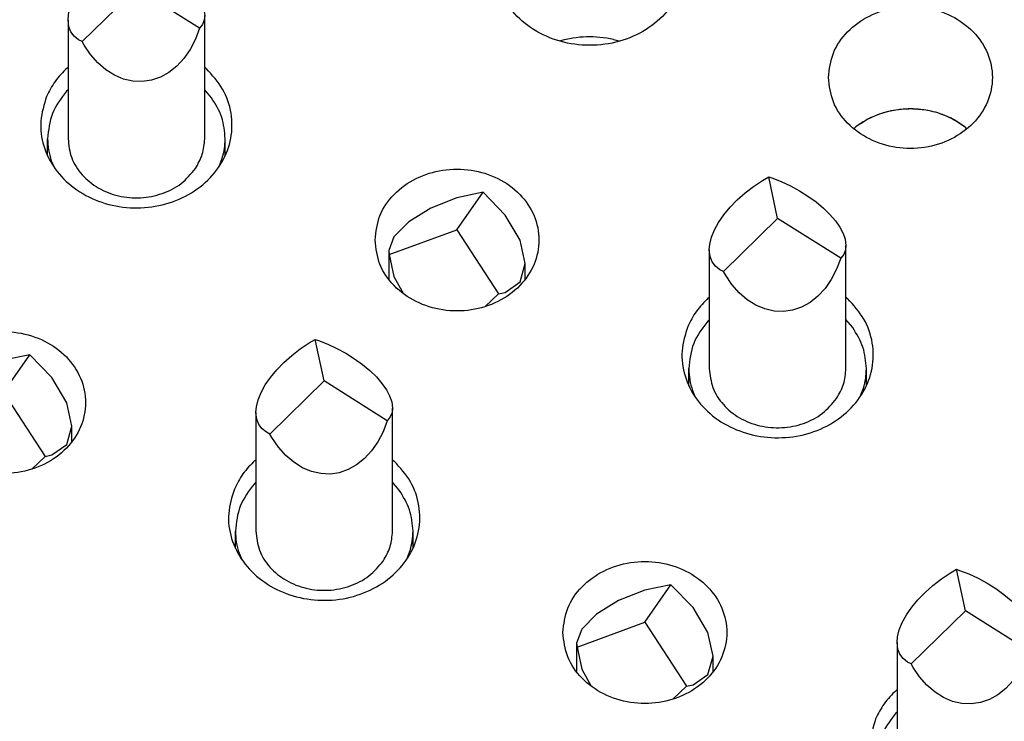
# Model space of a CAD drawing. Header units: inches. Extents: x -129 to 664, y -381 to 179.
# Tile 57 of 109: x -61.29 to -54.09, y -205.29 to -200.15. Entities that reach past the tile are written whole.
import ezdxf

# ---------------------------------------------------------------- set-up
doc = ezdxf.new("R2010")
doc.units = ezdxf.units.IN
doc.layers.add('1', color=7, linetype='Continuous')

# ---------------------------------------------------------------- blocks, each defined once
blk = doc.blocks.new('gnd_pogo_bot_1400-1715_2_18__69', base_point=(-58.5939, -202.2546))
at = {"color": 7, "linetype": 'Continuous'}
for p, q in [((-58.0939, -201.6918), (-57.9026, -201.4167)), ((-57.9026, -201.4167), (-58.0939, -201.4571)), ((-57.7404, -201.5839), (-57.9026, -201.4167)), ((-58.0939, -201.4571), (-58.2853, -201.5332)), ((-58.2853, -201.5332), (-58.4475, -201.6334)), ((-58.4475, -201.6334), (-58.5559, -201.7426)), ((-57.632, -201.7675), (-57.7404, -201.5839)), ((-58.5896, -201.8733), (-58.0939, -201.6918)), ((-58.0939, -201.6918), (-57.7895, -202.1603)), ((-58.5559, -201.7426), (-58.5939, -201.8439)), ((-57.5939, -201.9396), (-57.632, -201.7675)), ((-58.5939, -201.8439), (-58.5939, -202.0532)), ((-58.5939, -201.8439), (-58.5896, -201.8733)), ((-58.5896, -201.8733), (-58.5559, -202.0342)), ((-57.632, -202.074), (-57.5939, -201.9396)), ((-57.5939, -202.0533), (-57.5939, -201.9396)), ((-58.5559, -202.0342), (-58.486, -202.1598)), ((-57.7404, -202.1501), (-57.632, -202.074)), ((-57.888, -202.2546), (-57.7895, -202.1603)), ((-57.7895, -202.1603), (-57.7404, -202.1501))]:
    blk.add_line(p, q, dxfattribs=at)
blk = doc.blocks.new('gnd_pogo_bot_1400-1715_2_15__71', base_point=(-57.2193, -205.1286))
at = {"color": 7, "linetype": 'Continuous'}
for p, q in [((-56.7193, -204.5658), (-56.5279, -204.2908)), ((-56.5279, -204.2908), (-56.7193, -204.3311)), ((-56.3657, -204.458), (-56.5279, -204.2908)), ((-56.7193, -204.3311), (-56.9106, -204.4072)), ((-56.9106, -204.4072), (-57.0728, -204.5075)), ((-57.0728, -204.5075), (-57.1812, -204.6166)), ((-56.2573, -204.6416), (-56.3657, -204.458)), ((-57.215, -204.7473), (-56.7193, -204.5658)), ((-56.7193, -204.5658), (-56.4149, -205.0343)), ((-57.1812, -204.6166), (-57.2193, -204.718)), ((-56.2193, -204.8137), (-56.2573, -204.6416)), ((-57.2193, -204.718), (-57.2193, -204.9273)), ((-57.2193, -204.718), (-57.215, -204.7473)), ((-57.215, -204.7473), (-57.1812, -204.9083)), ((-56.2573, -204.948), (-56.2193, -204.8137)), ((-56.2193, -204.9273), (-56.2193, -204.8137)), ((-57.1812, -204.9083), (-57.1113, -205.0338)), ((-56.3657, -205.0242), (-56.2573, -204.948)), ((-56.4149, -205.0343), (-56.3657, -205.0242)), ((-56.5133, -205.1286), (-56.4149, -205.0343))]:
    blk.add_line(p, q, dxfattribs=at)
blk = doc.blocks.new('gnd_pogo_bot_1400-1715_2_14__72', base_point=(-61.9126, -203.445))
at = {"color": 7, "linetype": 'Continuous'}
for p, q in [((-61.4126, -202.6476), (-61.6039, -202.7237)), ((-61.4126, -202.8822), (-61.2212, -202.6072)), ((-61.2212, -202.6072), (-61.4126, -202.6476)), ((-61.059, -202.7744), (-61.2212, -202.6072)), ((-61.6039, -202.7237), (-61.7661, -202.8239)), ((-60.9506, -202.958), (-61.059, -202.7744)), ((-61.7661, -202.8239), (-61.8745, -202.933)), ((-61.8745, -202.933), (-61.9126, -203.0344)), ((-61.9083, -203.0637), (-61.4126, -202.8822)), ((-61.4126, -202.8822), (-61.1082, -203.3508)), ((-60.9126, -203.1301), (-60.9506, -202.958)), ((-61.9126, -203.0344), (-61.9126, -203.2437)), ((-61.9126, -203.0344), (-61.9083, -203.0637)), ((-61.9083, -203.0637), (-61.8745, -203.2247)), ((-60.9506, -203.2644), (-60.9126, -203.1301)), ((-60.9126, -203.2437), (-60.9126, -203.1301)), ((-61.8745, -203.2247), (-61.8046, -203.3503)), ((-61.059, -203.3406), (-60.9506, -203.2644)), ((-61.2066, -203.445), (-61.1082, -203.3508)), ((-61.1082, -203.3508), (-61.059, -203.3406))]:
    blk.add_line(p, q, dxfattribs=at)
blk = doc.blocks.new('ground_pin_set_2__84', base_point=(-63.8566, -215.4344))
for name, p in [('gnd_pogo_bot_1400-1715_2_18__69', (-58.5939, -202.2546)), ('gnd_pogo_bot_1400-1715_2_14__72', (-61.9126, -203.445)), ('gnd_pogo_bot_1400-1715_2_15__71', (-57.2193, -205.1286))]:
    blk.add_blockref(name, p)
blk = doc.blocks.new('insulator_top2_E7018-25457__90', base_point=(-86.5092, -231.6628))
at = {"color": 7, "linetype": 'Continuous'}
for p, q in [((-60.948, -200.5074), (-60.9406, -200.5011)), ((-59.9406, -200.5013), (-59.9282, -200.5119)), ((-55.19, -200.9514), (-55.1751, -200.9388)), ((-54.3709, -200.9424), (-54.3603, -200.9515)), ((-56.2547, -202.191), (-56.2473, -202.1847)), ((-55.2473, -202.1849), (-55.2349, -202.1955)), ((-59.5734, -203.3814), (-59.5659, -203.3752)), ((-58.5659, -203.3754), (-58.5536, -203.3859)), ((-54.8801, -205.065), (-54.8726, -205.0588))]:
    blk.add_line(p, q, dxfattribs=at)
for points, knots in [([(-57.8219, -199.7345), (-57.815, -199.7983), (-57.8011, -199.9278), (-57.6937, -200.1003), (-57.5367, -200.2353), (-57.3392, -200.3212), (-57.1219, -200.3506), (-56.9046, -200.3212), (-56.7074, -200.2353), (-56.5491, -200.1003), (-56.446, -199.9278), (-56.41, -199.7345), (-56.446, -199.5412), (-56.5491, -199.3687), (-56.7074, -199.2337), (-56.9046, -199.1478), (-57.1219, -199.1184), (-57.3392, -199.1478), (-57.5367, -199.2337), (-57.6937, -199.3687), (-57.8011, -199.5412), (-57.815, -199.6707), (-57.8219, -199.7345)], [0, 0, 0, 0, 0.190439, 0.386512, 0.591376, 0.804667, 1.023004, 1.241341, 1.454632, 1.659496, 1.855569, 2.046008, 2.236447, 2.43252, 2.637384, 2.850675, 3.069012, 3.287349, 3.50064, 3.705504, 3.901578, 4.092016, 4.092016, 4.092016, 4.092016]), ([(-55.3753, -200.5763), (-55.3679, -200.6371), (-55.353, -200.7609), (-55.2398, -200.9207), (-55.0779, -201.0372), (-54.8799, -201.0985), (-54.6706, -201.0985), (-54.4729, -201.0372), (-54.3097, -200.9207), (-54.201, -200.7609), (-54.1626, -200.5763), (-54.201, -200.3917), (-54.3097, -200.2318), (-54.4729, -200.1153), (-54.6706, -200.054), (-54.8799, -200.054), (-55.0779, -200.1153), (-55.2398, -200.2318), (-55.353, -200.3917), (-55.3679, -200.5155), (-55.3753, -200.5763)], [0, 0, 0, 0, 0.181365, 0.369194, 0.566516, 0.771824, 0.980202, 1.18551, 1.382833, 1.570662, 1.752027, 1.933392, 2.121221, 2.318543, 2.523851, 2.732229, 2.937537, 3.134859, 3.322688, 3.504053, 3.504053, 3.504053, 3.504053]), ([(-61.0977, -200.716), (-61.1162, -200.7752), (-61.1533, -200.8933), (-61.1273, -201.0824), (-61.0416, -201.2538), (-60.9006, -201.3942), (-60.7193, -201.4911), (-60.5136, -201.5371), (-60.3017, -201.5285), (-60.1018, -201.466), (-59.9315, -201.3545), (-59.8063, -201.203), (-59.7388, -201.0241), (-59.7375, -200.836), (-59.7995, -200.6541), (-59.8848, -200.5598), (-59.9282, -200.5119)], [0, 0, 0, 0, 0.184237, 0.367591, 0.555318, 0.750852, 0.954639, 1.16429, 1.375579, 1.58379, 1.785136, 1.978034, 2.163904, 2.346939, 2.532534, 2.724997, 2.724997, 2.724997, 2.724997]), ([(-60.948, -200.5074), (-60.979, -200.5386), (-61.0401, -200.6001), (-61.0787, -200.6777), (-61.0977, -200.716)], [0, 0, 0, 0, 0.1309207, 0.2582688, 0.2582688, 0.2582688, 0.2582688]), ([(-54.7722, -200.8067), (-54.8089, -200.8082), (-54.882, -200.8112), (-54.988, -200.8378), (-55.0879, -200.8784), (-55.1462, -200.9188), (-55.1751, -200.9388)], [0, 0, 0, 0, 0.109902, 0.2189223, 0.3262512, 0.4312723, 0.4312723, 0.4312723, 0.4312723]), ([(-54.3709, -200.9424), (-54.3995, -200.9221), (-54.4574, -200.8811), (-54.5567, -200.8397), (-54.6625, -200.8121), (-54.7355, -200.8085), (-54.7722, -200.8067)], [0, 0, 0, 0, 0.1048798, 0.2120942, 0.3210401, 0.4309162, 0.4309162, 0.4309162, 0.4309162]), ([(-58.6939, -201.7668), (-58.6866, -201.8276), (-58.6717, -201.9514), (-58.5585, -202.1112), (-58.3965, -202.2277), (-58.1986, -202.289), (-57.9892, -202.289), (-57.7916, -202.2277), (-57.6284, -202.1112), (-57.5197, -201.9514), (-57.4813, -201.7668), (-57.5197, -201.5821), (-57.6284, -201.4223), (-57.7916, -201.3058), (-57.9892, -201.2445), (-58.1986, -201.2445), (-58.3965, -201.3058), (-58.5585, -201.4223), (-58.6717, -201.5821), (-58.6866, -201.7059), (-58.6939, -201.7668)], [0, 0, 0, 0, 0.181365, 0.369194, 0.566516, 0.771824, 0.980202, 1.18551, 1.382833, 1.570662, 1.752027, 1.933392, 2.121221, 2.318543, 2.523851, 2.732229, 2.937537, 3.134859, 3.322688, 3.504053, 3.504053, 3.504053, 3.504053]), ([(-56.4044, -202.3996), (-56.4229, -202.4588), (-56.46, -202.5769), (-56.434, -202.7659), (-56.3483, -202.9374), (-56.2072, -203.0778), (-56.026, -203.1747), (-55.8203, -203.2207), (-55.6084, -203.2121), (-55.4085, -203.1496), (-55.2381, -203.0381), (-55.113, -202.8866), (-55.0454, -202.7077), (-55.0442, -202.5196), (-55.1062, -202.3376), (-55.1915, -202.2434), (-55.2349, -202.1955)], [0, 0, 0, 0, 0.184237, 0.367591, 0.555317, 0.750851, 0.954638, 1.164289, 1.375578, 1.583789, 1.785135, 1.978033, 2.163903, 2.346937, 2.532532, 2.724995, 2.724995, 2.724995, 2.724995]), ([(-56.2547, -202.191), (-56.2857, -202.2221), (-56.3468, -202.2836), (-56.3854, -202.3613), (-56.4044, -202.3996)], [0, 0, 0, 0, 0.1309203, 0.2582681, 0.2582681, 0.2582681, 0.2582681]), ([(-62.0126, -202.9572), (-62.0053, -203.018), (-61.9904, -203.1419), (-61.8771, -203.3017), (-61.7152, -203.4182), (-61.5172, -203.4795), (-61.3079, -203.4795), (-61.1102, -203.4182), (-60.947, -203.3017), (-60.8383, -203.1419), (-60.7999, -202.9572), (-60.8383, -202.7726), (-60.947, -202.6128), (-61.1102, -202.4963), (-61.3079, -202.435), (-61.5172, -202.435), (-61.7152, -202.4963), (-61.8771, -202.6128), (-61.9904, -202.7726), (-62.0053, -202.8964), (-62.0126, -202.9572)], [0, 0, 0, 0, 0.181365, 0.369194, 0.566516, 0.771824, 0.980202, 1.18551, 1.382833, 1.570662, 1.752027, 1.933392, 2.121221, 2.318543, 2.523851, 2.732229, 2.937537, 3.134859, 3.322688, 3.504053, 3.504053, 3.504053, 3.504053]), ([(-59.723, -203.5901), (-59.7416, -203.6493), (-59.7786, -203.7674), (-59.7527, -203.9564), (-59.667, -204.1279), (-59.5259, -204.2682), (-59.3446, -204.3652), (-59.139, -204.4112), (-58.9271, -204.4026), (-58.7272, -204.3401), (-58.5568, -204.2285), (-58.4317, -204.077), (-58.3641, -203.8982), (-58.3629, -203.7101), (-58.4249, -203.5281), (-58.5102, -203.4339), (-58.5536, -203.3859)], [0, 0, 0, 0, 0.184237, 0.367591, 0.555318, 0.750852, 0.95464, 1.164291, 1.37558, 1.583792, 1.785138, 1.978036, 2.163906, 2.346941, 2.532536, 2.724999, 2.724999, 2.724999, 2.724999]), ([(-59.5734, -203.3814), (-59.6044, -203.4126), (-59.6655, -203.4741), (-59.704, -203.5518), (-59.723, -203.5901)], [0, 0, 0, 0, 0.1309205, 0.2582685, 0.2582685, 0.2582685, 0.2582685]), ([(-57.3193, -204.6408), (-57.312, -204.7016), (-57.297, -204.8254), (-57.1838, -204.9853), (-57.0219, -205.1018), (-56.8239, -205.1631), (-56.6146, -205.1631), (-56.4169, -205.1018), (-56.2537, -204.9853), (-56.145, -204.8254), (-56.1066, -204.6408), (-56.145, -204.4562), (-56.2537, -204.2964), (-56.4169, -204.1798), (-56.6146, -204.1186), (-56.8239, -204.1186), (-57.0219, -204.1799), (-57.1838, -204.2964), (-57.297, -204.4562), (-57.312, -204.58), (-57.3193, -204.6408)], [0, 0, 0, 0, 0.181365, 0.369194, 0.566516, 0.771824, 0.980202, 1.18551, 1.382833, 1.570662, 1.752027, 1.933392, 2.121221, 2.318543, 2.523851, 2.732229, 2.937537, 3.134859, 3.322688, 3.504053, 3.504053, 3.504053, 3.504053]), ([(-55.0297, -205.2736), (-55.0483, -205.3328), (-55.0853, -205.451), (-55.0594, -205.64), (-54.9737, -205.8115), (-54.8326, -205.9518), (-54.6513, -206.0488), (-54.4457, -206.0948), (-54.2338, -206.0862), (-54.0339, -206.0237), (-53.8635, -205.9121), (-53.7383, -205.7606), (-53.6708, -205.5818), (-53.6696, -205.3937), (-53.7315, -205.2117), (-53.8169, -205.1175), (-53.8603, -205.0695)], [0, 0, 0, 0, 0.184237, 0.367591, 0.555318, 0.750852, 0.954639, 1.16429, 1.375579, 1.583791, 1.785137, 1.978035, 2.163904, 2.346939, 2.532534, 2.724998, 2.724998, 2.724998, 2.724998]), ([(-54.8801, -205.065), (-54.9111, -205.0962), (-54.9722, -205.1577), (-55.0107, -205.2354), (-55.0297, -205.2736)], [0, 0, 0, 0, 0.1309208, 0.2582691, 0.2582691, 0.2582691, 0.2582691])]:
    blk.add_open_spline(points, degree=3, knots=knots, dxfattribs=at)
blk = doc.blocks.new('sig_pogo_1400-2142_13_29__104', base_point=(-55.0226, -206.0254))
at = {"color": 7, "linetype": 'Continuous'}
for p, q in [((-54.5481, -204.2478), (-54.4827, -204.2044)), ((-54.4827, -204.2044), (-54.4379, -204.1783)), ((-54.3726, -204.4826), (-54.4379, -204.1783)), ((-54.4379, -204.1783), (-54.4153, -204.1859)), ((-54.4153, -204.1859), (-54.347, -204.2123)), ((-54.347, -204.2123), (-54.2793, -204.2437)), ((-54.6679, -204.3468), (-54.6102, -204.2955)), ((-54.6102, -204.2955), (-54.5481, -204.2478)), ((-54.2793, -204.2437), (-54.2133, -204.2796)), ((-54.2133, -204.2796), (-54.1502, -204.3193)), ((-54.7201, -204.4005), (-54.6679, -204.3468)), ((-54.1502, -204.3193), (-54.0913, -204.362)), ((-54.0913, -204.362), (-54.0376, -204.407)), ((-54.7658, -204.4558), (-54.7201, -204.4005)), ((-54.0376, -204.407), (-53.9902, -204.4534)), ((-53.9902, -204.4534), (-53.9499, -204.5003)), ((-54.8346, -204.5669), (-54.8042, -204.5116)), ((-54.8042, -204.5116), (-54.7658, -204.4558)), ((-54.7693, -204.8712), (-54.3726, -204.4826)), ((-53.9107, -204.7733), (-54.3726, -204.4826)), ((-53.9499, -204.5003), (-53.9175, -204.5469)), ((-54.8563, -204.6206), (-54.8346, -204.5669)), ((-53.9175, -204.5469), (-53.8935, -204.5923)), ((-53.8935, -204.5923), (-53.8785, -204.6356)), ((-54.8691, -204.6717), (-54.8563, -204.6206)), ((-53.8785, -204.6356), (-53.8726, -204.6807)), ((-54.8726, -204.7133), (-54.8691, -204.6717)), ((-54.8726, -204.7133), (-54.8726, -205.5826)), ((-54.8667, -204.7625), (-54.8726, -204.7133)), ((-53.8762, -204.713), (-53.8889, -204.7456)), ((-53.8726, -204.6807), (-53.8762, -204.713)), ((-53.8726, -205.5826), (-53.8726, -204.6807)), ((-54.8517, -204.8005), (-54.8667, -204.7625)), ((-54.8278, -204.8325), (-54.8517, -204.8005)), ((-53.9107, -204.7733), (-53.941, -204.8546)), ((-53.8889, -204.7456), (-53.9107, -204.7733)), ((-54.7953, -204.858), (-54.8278, -204.8325)), ((-54.7693, -204.8712), (-54.7953, -204.858)), ((-54.755, -204.8963), (-54.7693, -204.8712)), ((-53.941, -204.8546), (-53.9794, -204.9289)), ((-54.7076, -204.9662), (-54.755, -204.8963)), ((-53.9794, -204.9289), (-54.0252, -204.9949)), ((-54.654, -205.0271), (-54.7076, -204.9662)), ((-54.595, -205.0779), (-54.654, -205.0271)), ((-54.0252, -204.9949), (-54.0774, -205.0513)), ((-54.532, -205.1176), (-54.595, -205.0779)), ((-54.135, -205.0972), (-54.1972, -205.1316)), ((-54.0774, -205.0513), (-54.135, -205.0972)), ((-54.466, -205.1454), (-54.532, -205.1176)), ((-54.3982, -205.1609), (-54.466, -205.1454)), ((-54.33, -205.1638), (-54.3982, -205.1609)), ((-54.2626, -205.154), (-54.33, -205.1638)), ((-54.1972, -205.1316), (-54.2626, -205.154)), ((-54.8726, -205.2242), (-54.8838, -205.2349)), ((-53.8231, -205.2819), (-53.8726, -205.2233)), ((-55.0226, -205.7074), (-55.0226, -205.5826)), ((-53.7226, -205.7068), (-53.7226, -205.5826)), ((-54.9954, -205.7437), (-54.975, -205.7909)), ((-53.7677, -205.7867), (-53.7438, -205.7252))]:
    blk.add_line(p, q, dxfattribs=at)
for points, knots in [([(-54.8838, -205.2349), (-54.9238, -205.2872), (-55.0025, -205.3903), (-55.016, -205.5192), (-55.0226, -205.5826)], [0, 0, 0, 0, 0.1935529, 0.3809579, 0.3809579, 0.3809579, 0.3809579]), ([(-53.7226, -205.5826), (-53.7273, -205.5291), (-53.7366, -205.4209), (-53.7941, -205.3286), (-53.8231, -205.2819)], [0, 0, 0, 0, 0.158579, 0.32101, 0.32101, 0.32101, 0.32101]), ([(-55.0226, -205.5826), (-55.0215, -205.6099), (-55.0191, -205.6648), (-55.0034, -205.7173), (-54.9954, -205.7437)], [0, 0, 0, 0, 0.0816944, 0.1639495, 0.1639495, 0.1639495, 0.1639495]), ([(-54.8726, -205.5826), (-54.8673, -205.63), (-54.8565, -205.7262), (-54.7738, -205.8531), (-54.6536, -205.9501), (-54.504, -206.0083), (-54.3414, -206.0225), (-54.1828, -205.9908), (-54.0398, -205.919), (-53.9735, -205.8399), (-53.941, -205.8012)], [0, 0, 0, 0, 0.141386, 0.287254, 0.439971, 0.598978, 0.761314, 0.922842, 1.079706, 1.229734, 1.229734, 1.229734, 1.229734]), ([(-53.941, -205.8012), (-53.9212, -205.767), (-53.8821, -205.6992), (-53.8757, -205.6212), (-53.8726, -205.5826)], [0, 0, 0, 0, 0.1170725, 0.231664, 0.231664, 0.231664, 0.231664]), ([(-53.7438, -205.7252), (-53.7377, -205.7018), (-53.7253, -205.655), (-53.7235, -205.6067), (-53.7226, -205.5826)], [0, 0, 0, 0, 0.0724708, 0.1445544, 0.1445544, 0.1445544, 0.1445544])]:
    blk.add_open_spline(points, degree=3, knots=knots, dxfattribs=at)
blk = doc.blocks.new('sig_pogo_1400-2142_13_28__105', base_point=(-59.7159, -204.3418))
at = {"color": 7, "linetype": 'Continuous'}
for p, q in [((-59.176, -202.5208), (-59.1312, -202.4947)), ((-59.0659, -202.799), (-59.1312, -202.4947)), ((-59.1312, -202.4947), (-59.1086, -202.5023)), ((-59.1086, -202.5023), (-59.0403, -202.5287)), ((-59.3035, -202.6119), (-59.2414, -202.5642)), ((-59.2414, -202.5642), (-59.176, -202.5208)), ((-59.0403, -202.5287), (-58.9726, -202.5602)), ((-58.9726, -202.5602), (-58.9066, -202.5961)), ((-59.3612, -202.6632), (-59.3035, -202.6119)), ((-58.9066, -202.5961), (-58.8435, -202.6357)), ((-58.8435, -202.6357), (-58.7846, -202.6785)), ((-59.4591, -202.7723), (-59.4134, -202.7169)), ((-59.4134, -202.7169), (-59.3612, -202.6632)), ((-58.7846, -202.6785), (-58.7309, -202.7234)), ((-58.7309, -202.7234), (-58.6835, -202.7698)), ((-59.4975, -202.828), (-59.4591, -202.7723)), ((-58.6835, -202.7698), (-58.6432, -202.8167)), ((-59.5279, -202.8833), (-59.4975, -202.828)), ((-59.4626, -203.1876), (-59.0659, -202.799)), ((-58.604, -203.0897), (-59.0659, -202.799)), ((-58.6432, -202.8167), (-58.6108, -202.8633)), ((-58.6108, -202.8633), (-58.5869, -202.9087)), ((-59.5624, -202.9881), (-59.5496, -202.937)), ((-59.5496, -202.937), (-59.5279, -202.8833)), ((-58.5869, -202.9087), (-58.5718, -202.952)), ((-59.5659, -203.0297), (-59.5624, -202.9881)), ((-58.5718, -202.952), (-58.5659, -202.9972)), ((-58.5659, -202.9972), (-58.5695, -203.0294)), ((-58.5659, -203.899), (-58.5659, -202.9972)), ((-59.5659, -203.0297), (-59.5659, -203.899)), ((-59.56, -203.0789), (-59.5659, -203.0297)), ((-59.545, -203.1169), (-59.56, -203.0789)), ((-58.5822, -203.062), (-58.604, -203.0897)), ((-58.5695, -203.0294), (-58.5822, -203.062)), ((-59.5211, -203.1489), (-59.545, -203.1169)), ((-59.4886, -203.1745), (-59.5211, -203.1489)), ((-58.604, -203.0897), (-58.6344, -203.171)), ((-59.4626, -203.1876), (-59.4886, -203.1745)), ((-59.4483, -203.2127), (-59.4626, -203.1876)), ((-59.4009, -203.2826), (-59.4483, -203.2127)), ((-58.6344, -203.171), (-58.6728, -203.2453)), ((-59.3473, -203.3435), (-59.4009, -203.2826)), ((-58.6728, -203.2453), (-58.7185, -203.3113)), ((-59.2884, -203.3943), (-59.3473, -203.3435)), ((-58.7707, -203.3678), (-58.8284, -203.4136)), ((-58.7185, -203.3113), (-58.7707, -203.3678)), ((-59.2253, -203.434), (-59.2884, -203.3943)), ((-59.1593, -203.4618), (-59.2253, -203.434)), ((-58.8284, -203.4136), (-58.8905, -203.448)), ((-59.0915, -203.4773), (-59.1593, -203.4618)), ((-59.0233, -203.4802), (-59.0915, -203.4773)), ((-58.9559, -203.4704), (-59.0233, -203.4802)), ((-58.8905, -203.448), (-58.9559, -203.4704)), ((-59.5659, -203.5406), (-59.5771, -203.5513)), ((-58.5164, -203.5984), (-58.5659, -203.5398)), ((-59.7159, -204.0239), (-59.7159, -203.899)), ((-58.4159, -204.0233), (-58.4159, -203.899)), ((-59.6887, -204.0601), (-59.6683, -204.1073)), ((-58.461, -204.1032), (-58.4371, -204.0416))]:
    blk.add_line(p, q, dxfattribs=at)
for points, knots in [([(-59.5771, -203.5513), (-59.6171, -203.6036), (-59.6958, -203.7067), (-59.7093, -203.8356), (-59.7159, -203.899)], [0, 0, 0, 0, 0.1935526, 0.3809572, 0.3809572, 0.3809572, 0.3809572]), ([(-58.4159, -203.899), (-58.4206, -203.8456), (-58.43, -203.7373), (-58.4874, -203.6451), (-58.5164, -203.5984)], [0, 0, 0, 0, 0.158578, 0.3210079, 0.3210079, 0.3210079, 0.3210079]), ([(-59.7159, -203.899), (-59.7148, -203.9263), (-59.7124, -203.9812), (-59.6967, -204.0337), (-59.6887, -204.0601)], [0, 0, 0, 0, 0.0816948, 0.1639501, 0.1639501, 0.1639501, 0.1639501]), ([(-59.5659, -203.899), (-59.5606, -203.9464), (-59.5498, -204.0427), (-59.4671, -204.1695), (-59.3469, -204.2666), (-59.1973, -204.3247), (-59.0347, -204.3389), (-58.8761, -204.3072), (-58.7331, -204.2354), (-58.6668, -204.1563), (-58.6344, -204.1177)], [0, 0, 0, 0, 0.141386, 0.287254, 0.439971, 0.598978, 0.761314, 0.922842, 1.079705, 1.229733, 1.229733, 1.229733, 1.229733]), ([(-58.6344, -204.1177), (-58.6146, -204.0834), (-58.5754, -204.0156), (-58.5691, -203.9376), (-58.5659, -203.899)], [0, 0, 0, 0, 0.1170724, 0.2316638, 0.2316638, 0.2316638, 0.2316638]), ([(-58.4371, -204.0416), (-58.431, -204.0182), (-58.4187, -203.9714), (-58.4168, -203.9231), (-58.4159, -203.899)], [0, 0, 0, 0, 0.0724711, 0.1445551, 0.1445551, 0.1445551, 0.1445551])]:
    blk.add_open_spline(points, degree=3, knots=knots, dxfattribs=at)
blk = doc.blocks.new('sig_pogo_1400-2142_13_23__108', base_point=(-56.3973, -203.1514))
at = {"color": 7, "linetype": 'Continuous'}
for p, q in [((-55.9227, -201.3737), (-55.8573, -201.3303)), ((-55.8573, -201.3303), (-55.8125, -201.3042)), ((-55.7473, -201.6085), (-55.8125, -201.3042)), ((-55.8125, -201.3042), (-55.7899, -201.3118)), ((-55.7899, -201.3118), (-55.7217, -201.3382)), ((-55.7217, -201.3382), (-55.6539, -201.3697)), ((-56.0425, -201.4727), (-55.9848, -201.4215)), ((-55.9848, -201.4215), (-55.9227, -201.3737)), ((-55.6539, -201.3697), (-55.5879, -201.4056)), ((-55.5879, -201.4056), (-55.5248, -201.4453)), ((-56.0947, -201.5265), (-56.0425, -201.4727)), ((-55.5248, -201.4453), (-55.4659, -201.488)), ((-55.4659, -201.488), (-55.4123, -201.5329)), ((-56.1405, -201.5818), (-56.0947, -201.5265)), ((-55.4123, -201.5329), (-55.3649, -201.5793)), ((-56.2092, -201.6928), (-56.1788, -201.6376)), ((-56.1788, -201.6376), (-56.1405, -201.5818)), ((-56.1439, -201.9971), (-55.7473, -201.6085)), ((-55.2853, -201.8993), (-55.7473, -201.6085)), ((-55.3649, -201.5793), (-55.3246, -201.6262)), ((-55.3246, -201.6262), (-55.2921, -201.6728)), ((-56.231, -201.7465), (-56.2092, -201.6928)), ((-55.2921, -201.6728), (-55.2682, -201.7182)), ((-56.2437, -201.7976), (-56.231, -201.7465)), ((-55.2682, -201.7182), (-55.2532, -201.7616)), ((-55.2532, -201.7616), (-55.2473, -201.8067)), ((-56.2473, -201.8393), (-56.2437, -201.7976)), ((-56.2473, -201.8393), (-56.2473, -202.7085)), ((-56.2414, -201.8884), (-56.2473, -201.8393)), ((-55.2508, -201.839), (-55.2636, -201.8716)), ((-55.2473, -201.8067), (-55.2508, -201.839)), ((-55.2473, -202.7085), (-55.2473, -201.8067)), ((-56.2264, -201.9264), (-56.2414, -201.8884)), ((-56.2024, -201.9585), (-56.2264, -201.9264)), ((-55.2853, -201.8993), (-55.3157, -201.9805)), ((-55.2636, -201.8716), (-55.2853, -201.8993)), ((-56.17, -201.984), (-56.2024, -201.9585)), ((-56.1439, -201.9971), (-56.17, -201.984)), ((-56.1297, -202.0222), (-56.1439, -201.9971)), ((-55.3157, -201.9805), (-55.3541, -202.0548)), ((-56.0823, -202.0922), (-56.1297, -202.0222)), ((-55.3541, -202.0548), (-55.3998, -202.1208)), ((-56.0286, -202.1531), (-56.0823, -202.0922)), ((-55.3998, -202.1208), (-55.452, -202.1773)), ((-55.9697, -202.2038), (-56.0286, -202.1531)), ((-55.9066, -202.2435), (-55.9697, -202.2038)), ((-55.452, -202.1773), (-55.5097, -202.2232)), ((-55.8406, -202.2714), (-55.9066, -202.2435)), ((-55.7729, -202.2869), (-55.8406, -202.2714)), ((-55.7046, -202.2897), (-55.7729, -202.2869)), ((-55.6372, -202.2799), (-55.7046, -202.2897)), ((-55.5718, -202.2576), (-55.6372, -202.2799)), ((-55.5097, -202.2232), (-55.5718, -202.2576)), ((-56.2473, -202.3501), (-56.2584, -202.3608)), ((-55.1977, -202.4079), (-55.2473, -202.3493)), ((-56.3973, -202.8334), (-56.3973, -202.7085)), ((-55.0973, -202.8328), (-55.0973, -202.7085)), ((-55.1424, -202.9127), (-55.1185, -202.8511)), ((-56.3701, -202.8696), (-56.3497, -202.9168))]:
    blk.add_line(p, q, dxfattribs=at)
for points, knots in [([(-56.2584, -202.3608), (-56.2984, -202.4132), (-56.3771, -202.5162), (-56.3906, -202.6451), (-56.3973, -202.7085)], [0, 0, 0, 0, 0.1935525, 0.3809572, 0.3809572, 0.3809572, 0.3809572]), ([(-55.0973, -202.7085), (-55.1019, -202.6551), (-55.1113, -202.5469), (-55.1687, -202.4546), (-55.1977, -202.4079)], [0, 0, 0, 0, 0.1585781, 0.3210081, 0.3210081, 0.3210081, 0.3210081]), ([(-56.3973, -202.7085), (-56.3961, -202.7359), (-56.3938, -202.7907), (-56.378, -202.8433), (-56.3701, -202.8696)], [0, 0, 0, 0, 0.0816947, 0.16395, 0.16395, 0.16395, 0.16395]), ([(-56.2473, -202.7085), (-56.2419, -202.7559), (-56.2311, -202.8522), (-56.1484, -202.9791), (-56.0282, -203.0761), (-55.8787, -203.1342), (-55.7161, -203.1485), (-55.5574, -203.1168), (-55.4144, -203.0449), (-55.3481, -202.9658), (-55.3157, -202.9272)], [0, 0, 0, 0, 0.141386, 0.287254, 0.439971, 0.598978, 0.761314, 0.922842, 1.079706, 1.229734, 1.229734, 1.229734, 1.229734]), ([(-55.3157, -202.9272), (-55.2959, -202.8929), (-55.2567, -202.8251), (-55.2504, -202.7471), (-55.2473, -202.7085)], [0, 0, 0, 0, 0.1170726, 0.2316642, 0.2316642, 0.2316642, 0.2316642]), ([(-55.1185, -202.8511), (-55.1123, -202.8277), (-55.1, -202.7809), (-55.0982, -202.7326), (-55.0973, -202.7085)], [0, 0, 0, 0, 0.0724711, 0.1445552, 0.1445552, 0.1445552, 0.1445552])]:
    blk.add_open_spline(points, degree=3, knots=knots, dxfattribs=at)
blk = doc.blocks.new('sig_pogo_1400-2142_13_22__109', base_point=(-61.0906, -201.4678))
at = {"color": 7, "linetype": 'Continuous'}
for p, q in [((-60.5506, -199.6467), (-60.5058, -199.6207)), ((-60.4406, -199.925), (-60.5058, -199.6207)), ((-60.5058, -199.6207), (-60.4832, -199.6283)), ((-60.6782, -199.7379), (-60.616, -199.6901)), ((-60.616, -199.6901), (-60.5506, -199.6467)), ((-60.4832, -199.6283), (-60.415, -199.6547)), ((-60.415, -199.6547), (-60.3472, -199.6861)), ((-60.3472, -199.6861), (-60.2812, -199.722)), ((-60.7358, -199.7891), (-60.6782, -199.7379)), ((-60.2812, -199.722), (-60.2182, -199.7617)), ((-60.2182, -199.7617), (-60.1592, -199.8044)), ((-60.788, -199.8429), (-60.7358, -199.7891)), ((-60.1592, -199.8044), (-60.1056, -199.8494)), ((-60.8722, -199.954), (-60.8338, -199.8982)), ((-60.8338, -199.8982), (-60.788, -199.8429)), ((-60.1056, -199.8494), (-60.0582, -199.8957)), ((-60.0582, -199.8957), (-60.0179, -199.9427)), ((-60.9025, -200.0093), (-60.8722, -199.954)), ((-60.8372, -200.3136), (-60.4406, -199.925)), ((-59.9786, -200.2157), (-60.4406, -199.925)), ((-60.0179, -199.9427), (-59.9854, -199.9892)), ((-60.9243, -200.0629), (-60.9025, -200.0093)), ((-59.9854, -199.9892), (-59.9615, -200.0346)), ((-59.9615, -200.0346), (-59.9465, -200.078)), ((-60.9406, -200.1557), (-60.937, -200.1141)), ((-60.937, -200.1141), (-60.9243, -200.0629)), ((-59.9465, -200.078), (-59.9406, -200.1231)), ((-59.9406, -200.1231), (-59.9441, -200.1554)), ((-59.9406, -201.025), (-59.9406, -200.1231)), ((-60.9406, -200.1557), (-60.9406, -201.025)), ((-60.9347, -200.2048), (-60.9406, -200.1557)), ((-59.9569, -200.188), (-59.9786, -200.2157)), ((-59.9441, -200.1554), (-59.9569, -200.188)), ((-60.9197, -200.2428), (-60.9347, -200.2048)), ((-60.8957, -200.2749), (-60.9197, -200.2428)), ((-60.8633, -200.3004), (-60.8957, -200.2749)), ((-59.9786, -200.2157), (-60.009, -200.2969)), ((-60.8372, -200.3136), (-60.8633, -200.3004)), ((-60.823, -200.3387), (-60.8372, -200.3136)), ((-60.7756, -200.4086), (-60.823, -200.3387)), ((-60.009, -200.2969), (-60.0474, -200.3712)), ((-60.7219, -200.4695), (-60.7756, -200.4086)), ((-60.0474, -200.3712), (-60.0931, -200.4372)), ((-60.663, -200.5202), (-60.7219, -200.4695)), ((-60.0931, -200.4372), (-60.1453, -200.4937)), ((-60.5999, -200.5599), (-60.663, -200.5202)), ((-60.5339, -200.5878), (-60.5999, -200.5599)), ((-60.203, -200.5396), (-60.2651, -200.574)), ((-60.1453, -200.4937), (-60.203, -200.5396)), ((-60.4662, -200.6033), (-60.5339, -200.5878)), ((-60.3979, -200.6061), (-60.4662, -200.6033)), ((-60.3305, -200.5963), (-60.3979, -200.6061)), ((-60.2651, -200.574), (-60.3305, -200.5963)), ((-60.9406, -200.6665), (-60.9517, -200.6772)), ((-59.891, -200.7243), (-59.9406, -200.6657)), ((-61.0906, -201.1498), (-61.0906, -201.025)), ((-59.7906, -201.1492), (-59.7906, -201.025)), ((-61.0634, -201.1861), (-61.043, -201.2332)), ((-59.8357, -201.2291), (-59.8118, -201.1676))]:
    blk.add_line(p, q, dxfattribs=at)
for points, knots in [([(-60.9517, -200.6772), (-60.9917, -200.7296), (-61.0704, -200.8327), (-61.0839, -200.9616), (-61.0906, -201.025)], [0, 0, 0, 0, 0.1935531, 0.3809583, 0.3809583, 0.3809583, 0.3809583]), ([(-59.7906, -201.025), (-59.7952, -200.9715), (-59.8046, -200.8633), (-59.862, -200.771), (-59.891, -200.7243)], [0, 0, 0, 0, 0.1585791, 0.3210102, 0.3210102, 0.3210102, 0.3210102]), ([(-61.0906, -201.025), (-61.0894, -201.0523), (-61.0871, -201.1071), (-61.0713, -201.1597), (-61.0634, -201.1861)], [0, 0, 0, 0, 0.0816949, 0.1639504, 0.1639504, 0.1639504, 0.1639504]), ([(-60.9406, -201.025), (-60.9353, -201.0723), (-60.9245, -201.1686), (-60.8417, -201.2955), (-60.7216, -201.3925), (-60.572, -201.4506), (-60.4094, -201.4649), (-60.2507, -201.4332), (-60.1077, -201.3614), (-60.0414, -201.2823), (-60.009, -201.2436)], [0, 0, 0, 0, 0.141386, 0.287254, 0.439971, 0.598978, 0.761314, 0.922843, 1.079706, 1.229734, 1.229734, 1.229734, 1.229734]), ([(-60.009, -201.2436), (-59.9892, -201.2093), (-59.95, -201.1416), (-59.9437, -201.0636), (-59.9406, -201.025)], [0, 0, 0, 0, 0.1170724, 0.2316638, 0.2316638, 0.2316638, 0.2316638]), ([(-59.8118, -201.1676), (-59.8056, -201.1441), (-59.7933, -201.0974), (-59.7915, -201.0491), (-59.7906, -201.025)], [0, 0, 0, 0, 0.0724707, 0.1445543, 0.1445543, 0.1445543, 0.1445543])]:
    blk.add_open_spline(points, degree=3, knots=knots, dxfattribs=at)
blk = doc.blocks.new('signal_pin_set__142', base_point=(-77.6324, -244.8046))
for name, p in [('sig_pogo_1400-2142_13_22__109', (-61.0906, -201.4678)), ('sig_pogo_1400-2142_13_23__108', (-56.3973, -203.1514)), ('sig_pogo_1400-2142_13_28__105', (-59.7159, -204.3418)), ('sig_pogo_1400-2142_13_29__104', (-55.0226, -206.0254))]:
    blk.add_blockref(name, p)
blk = doc.blocks.new('insulator_top1_E7018-25456__154', base_point=(-86.5092, -232.0628))
at = {"color": 7, "linetype": 'Continuous'}
for p, q in [((-56.9488, -200.2971), (-56.9015, -200.3094)), ((-55.19, -200.9514), (-55.1751, -200.9388)), ((-54.3709, -200.9424), (-54.3603, -200.9515))]:
    blk.add_line(p, q, dxfattribs=at)
for points, knots in [([(-56.9488, -200.2971), (-57.0149, -200.2869), (-57.1471, -200.2664), (-57.2777, -200.295), (-57.343, -200.3093)], [0, 0, 0, 0, 0.1989562, 0.3974105, 0.3974105, 0.3974105, 0.3974105]), ([(-54.3709, -200.9424), (-54.4097, -200.9159), (-54.4884, -200.8623), (-54.6267, -200.8179), (-54.7722, -200.8013), (-54.9178, -200.8167), (-55.0567, -200.8598), (-55.136, -200.9127), (-55.1751, -200.9388)], [0, 0, 0, 0, 0.1402464, 0.2843158, 0.4305325, 0.5767944, 0.720991, 0.8614207, 0.8614207, 0.8614207, 0.8614207])]:
    blk.add_open_spline(points, degree=3, knots=knots, dxfattribs=at)
blk = doc.blocks.new('segment_160pin_assy_E7018-62555_1__158', base_point=(-86.5092, -248.0475))
for name, p in [('insulator_top2_E7018-25457__90', (-86.5092, -231.6628)), ('insulator_top1_E7018-25456__154', (-86.5092, -232.0628)), ('signal_pin_set__142', (-77.6324, -244.8046)), ('ground_pin_set_2__84', (-63.8566, -215.4344))]:
    blk.add_blockref(name, p)
blk = doc.blocks.new('hcdps_segment__159', base_point=(-86.5092, -281.0062))
blk.add_blockref('segment_160pin_assy_E7018-62555_1__158', (-86.5092, -248.0475))
blk = doc.blocks.new('gen2', base_point=(-26.0506, -218.3405))
blk.add_blockref('hcdps_segment__159', (-86.5092, -281.0062))
blk = doc.blocks.new('1__302', base_point=(-265.0506, -517.3405))
blk.add_blockref('gen2', (-26.0506, -218.3405))
blk = doc.blocks.new('hcdps_segment__303', base_point=(-265.0506, -519.3405))
at = {"layer": '1'}
blk.add_blockref('1__302', (-265.0506, -517.3405), dxfattribs=at)

msp = doc.modelspace()

# ---------------------------------------------------------------- block references
msp.add_blockref('hcdps_segment__303', (-265.0506, -519.3405))

doc.saveas('drawing.dxf')
